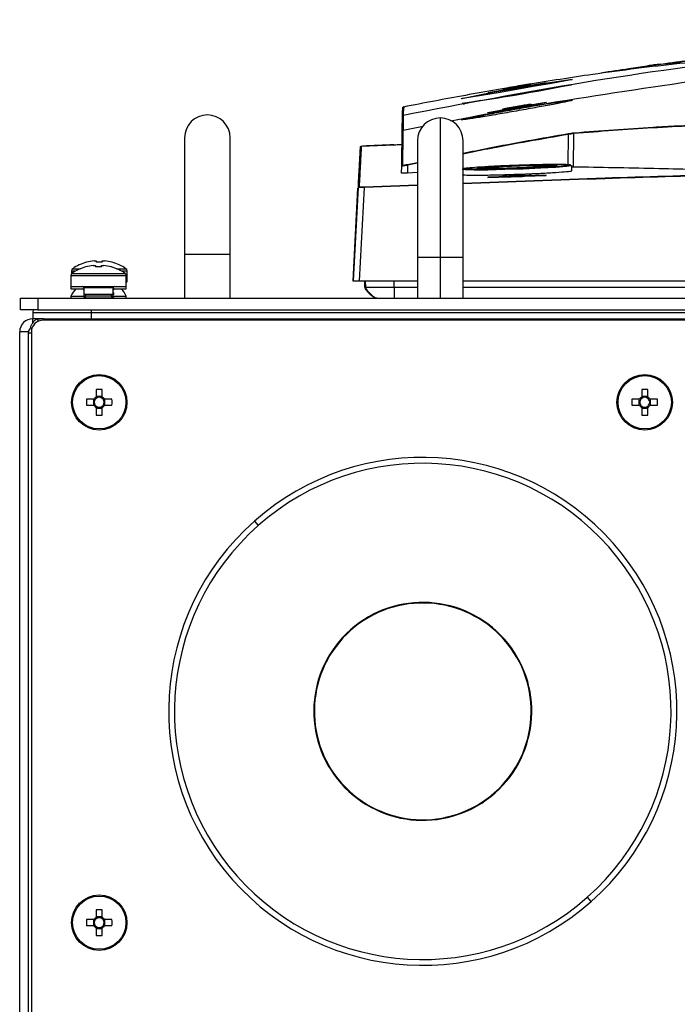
# Model space of a CAD drawing. Header units: millimetres. Extents: x 155400 to 158181, y 110641 to 115017.
# Tile 8 of 126: x 156849 to 156961, y 111764 to 111933. Entities that reach past the tile are written whole.
import ezdxf

# ---------------------------------------------------------------- set-up
doc = ezdxf.new("R2010")
doc.units = ezdxf.units.MM

msp = doc.modelspace()

# ---------------------------------------------------------------- linework, layer by layer
at = {"color": 7, "linetype": 'Continuous', "lineweight": 25}
for p, q in [((156931.27, 111920.61), (156936.12, 111921.45)), ((156935, 111921.29), (156932.4, 111920.84)), ((156938.7, 111921.86), (156935, 111921.23)), ((156935, 111921.22), (156938.7, 111921.84)), ((156935, 111921.23), (156935, 111921.22)), ((156936.12, 111921.45), (156936.12, 111921.48)), ((156938.7, 111921.84), (156938.7, 111921.86)), ((156932.4, 111920.78), (156928.7, 111920.13)), ((156928.7, 111920.12), (156932.4, 111920.77)), ((156928.7, 111920.13), (156928.7, 111920.12)), ((156931.27, 111920.64), (156931.27, 111920.61)), ((156932.4, 111920.77), (156932.4, 111920.78)), ((156924.15, 111919.12), (156924.19, 111919.13)), ((156936.12, 111918.12), (156931.27, 111917.26)), ((156935, 111918), (156932.4, 111917.55)), ((156935, 111917.86), (156938.7, 111918.5)), ((156938.7, 111918.46), (156935, 111917.83)), ((156935, 111917.92), (156935, 111918)), ((156935, 111917.86), (156935, 111917.83)), ((156936.12, 111918.2), (156936.12, 111918.12)), ((156938.7, 111918.5), (156938.7, 111918.46)), ((156914.07, 111913.78), (156914.11, 111916.15)), ((156914.11, 111916.11), (156914.11, 111916.15)), ((156914.37, 111917.73), (156914.37, 111917.73)), ((156922.35, 111915.33), (156928.34, 111916.48)), ((156928.7, 111916.74), (156932.4, 111917.4)), ((156932.4, 111917.37), (156928.7, 111916.7)), ((156928.7, 111916.7), (156928.7, 111916.74)), ((156931.27, 111917.26), (156931.27, 111917.34)), ((156932.4, 111917.55), (156932.4, 111917.46)), ((156932.4, 111917.37), (156932.4, 111917.4)), ((156920.57, 111915.83), (156920.57, 111891.93)), ((156914.07, 111913.6), (156914.07, 111913.6)), ((156914.19, 111913.75), (156917.63, 111914.41)), ((156914.19, 111913.75), (156914.19, 111913.75)), ((156942.48, 111907.71), (156942.54, 111913.01)), ((156943.39, 111913.15), (156943.34, 111907.41)), ((156876.8, 111912.43), (156876.8, 111892.43)), ((156884.6, 111892.43), (156884.6, 111912.43)), ((156914.03, 111911.19), (156907.04, 111910.94)), ((156914.02, 111911.19), (156914.03, 111911.73)), ((156916.67, 111911.93), (156916.67, 111891.93)), ((156924.47, 111891.93), (156924.47, 111911.93)), ((156907.04, 111910.99), (156907.04, 111910.91)), ((156914.93, 111907.86), (156916.67, 111908.21)), ((156916.67, 111908.06), (156914.96, 111907.72)), ((156913.94, 111906.38), (156913.96, 111907.58)), ((156914.96, 111907.72), (156914.94, 111906.39)), ((156916.67, 111906.46), (156914.94, 111906.39)), ((156924.67, 111907.07), (156924.79, 111907.09)), ((156928.5, 111907.05), (156928.5, 111907.27)), ((156935, 111906.1), (156932.4, 111906.01)), ((156935, 111906.1), (156935, 111905.99)), ((156936.12, 111906.02), (156936.12, 111906.14)), ((156943.07, 111906.79), (156943.07, 111907.64)), ((156907.53, 111904.04), (156916.67, 111904.38)), ((156932.4, 111905.81), (156928.7, 111905.68)), ((156928.7, 111905.63), (156932.4, 111905.76)), ((156928.7, 111905.68), (156928.7, 111905.63)), ((156931.27, 111905.85), (156936.12, 111906.02)), ((156931.27, 111905.96), (156931.27, 111905.85)), ((156932.4, 111905.89), (156932.4, 111906.01)), ((156932.4, 111905.76), (156932.4, 111905.81)), ((156938.7, 111906.03), (156935, 111905.9)), ((156935, 111905.85), (156938.7, 111905.98)), ((156935, 111905.9), (156935, 111905.85)), ((156938.7, 111905.98), (156938.7, 111906.03)), ((156906.41, 111903.77), (156905.57, 111887.93)), ((156905.7, 111887.93), (156906.54, 111903.89)), ((156907.53, 111903.9), (156906.7, 111887.93)), ((156916.67, 111904.23), (156907.53, 111903.9)), ((156860.01, 111891.11), (156860, 111891.12)), ((156861.3, 111891.36), (156861.68, 111891.36)), ((156861.68, 111891.36), (156861.68, 111891.11)), ((156862.71, 111891.11), (156862.71, 111891.36)), ((156862.71, 111891.36), (156863.1, 111891.36)), ((156864.4, 111891.12), (156864.39, 111891.11)), ((156876.8, 111892.43), (156876.8, 111884.93)), ((156884.6, 111892.43), (156876.8, 111892.43)), ((156884.6, 111884.93), (156884.6, 111892.43)), ((156916.67, 111891.93), (156916.67, 111884.93)), ((156920.57, 111891.93), (156916.67, 111891.93)), ((156924.47, 111891.93), (156920.57, 111891.93)), ((156920.57, 111891.93), (156920.57, 111884.93)), ((156924.47, 111884.93), (156924.47, 111891.93)), ((156857.45, 111889.63), (156857.45, 111889.16)), ((156857.45, 111889.63), (156858.2, 111889.63)), ((156857.5, 111889.2), (156862.06, 111889.2)), ((156857.64, 111890), (156858.96, 111890)), ((156859.87, 111890.31), (156859.86, 111890.32)), ((156861.16, 111890.56), (156861.55, 111890.56)), ((156861.55, 111890.56), (156861.55, 111890.31)), ((156862.06, 111889.2), (156866.62, 111889.2)), ((156862.58, 111890.31), (156862.58, 111890.56)), ((156862.58, 111890.56), (156862.96, 111890.56)), ((156864.26, 111890.32), (156864.25, 111890.31)), ((156865.16, 111890), (156866.76, 111890)), ((156865.92, 111889.63), (156866.95, 111889.63)), ((156866.95, 111887.73), (156866.95, 111889.63)), ((156857.31, 111888.83), (156857.31, 111886.93)), ((156857.31, 111888.83), (156862.06, 111888.83)), ((156862.06, 111888.83), (156866.81, 111888.83)), ((156866.81, 111886.93), (156866.81, 111888.83)), ((156866.81, 111887.73), (156866.95, 111887.73)), ((156905.57, 111887.93), (156905.7, 111887.93)), ((156906.7, 111887.93), (156916.67, 111887.93)), ((156907.68, 111886.86), (156907.64, 111887.93)), ((156907.81, 111886.86), (156907.77, 111887.93)), ((156912.7, 111886.86), (156912.7, 111887.93)), ((156924.47, 111887.93), (156993.81, 111887.93)), ((156857.31, 111886.93), (156857.31, 111886.54)), ((156857.31, 111886.93), (156862.06, 111886.93)), ((156857.31, 111886.54), (156859.56, 111886.54)), ((156859.56, 111886.73), (156859.56, 111885.64)), ((156862.06, 111886.73), (156859.56, 111886.73)), ((156862.06, 111886.93), (156866.81, 111886.93)), ((156864.56, 111886.73), (156862.06, 111886.73)), ((156864.56, 111885.64), (156864.56, 111886.73)), ((156864.56, 111886.54), (156866.81, 111886.54)), ((156864.56, 111886.34), (156864.7, 111886.44)), ((156864.7, 111885.82), (156864.56, 111885.91)), ((156864.56, 111885.82), (156864.7, 111885.82)), ((156864.58, 111886.44), (156864.7, 111886.44)), ((156864.7, 111886.44), (156864.7, 111886.53)), ((156864.7, 111885.64), (156864.7, 111885.82)), ((156866.81, 111886.54), (156866.81, 111886.93)), ((156912.7, 111886.86), (156916.67, 111886.86)), ((156924.47, 111886.86), (156993.57, 111886.86)), ((156848.7, 111882.93), (156848.7, 111884.93)), ((156848.7, 111884.93), (156851.7, 111884.93)), ((156851.7, 111884.93), (156851.7, 111882.93)), ((156851.7, 111884.93), (157289.45, 111884.93)), ((156857.32, 111885.31), (156857.32, 111884.93)), ((156857.32, 111885.31), (156859.56, 111885.31)), ((156859.56, 111885.64), (156860.01, 111885.33)), ((156859.56, 111885.64), (156859.56, 111885.26)), ((156859.56, 111885.64), (156864.56, 111885.64)), ((156860.01, 111885.33), (156859.56, 111885.02)), ((156859.56, 111885.26), (156859.73, 111885.14)), ((156859.56, 111885.26), (156859.9, 111885.26)), ((156859.56, 111885.02), (156859.56, 111884.93)), ((156859.56, 111885.02), (156864.56, 111885.02)), ((156860.01, 111885.33), (156864.12, 111885.33)), ((156864.12, 111885.33), (156864.56, 111885.64)), ((156864.56, 111885.02), (156864.12, 111885.33)), ((156864.22, 111885.26), (156864.56, 111885.26)), ((156864.39, 111885.14), (156864.56, 111885.26)), ((156864.7, 111885.02), (156864.46, 111885.18)), ((156864.56, 111885.26), (156864.56, 111885.64)), ((156864.56, 111885.54), (156864.7, 111885.64)), ((156864.56, 111885.64), (156864.7, 111885.64)), ((156864.56, 111885.31), (156866.82, 111885.31)), ((156864.56, 111884.93), (156864.56, 111885.02)), ((156864.56, 111885.02), (156864.7, 111885.02)), ((156864.7, 111884.93), (156864.7, 111885.02)), ((156866.82, 111884.93), (156866.82, 111885.31)), ((156851.7, 111882.93), (156848.7, 111882.93)), ((156850.82, 111882.43), (156850.82, 111881.43)), ((156851.7, 111882.93), (157289.45, 111882.93)), ((156860.82, 111882.43), (156860.82, 111881.43)), ((157280.32, 111882.43), (156860.82, 111882.43)), ((156850.82, 111880.7), (156850.82, 111881.43)), ((156852.07, 111881.43), (156850.82, 111881.43)), ((156851.59, 111881.38), (156852.07, 111881.43)), ((156852.63, 111881.43), (156852.07, 111881.43)), ((157288.57, 111881.18), (156852.57, 111881.18)), ((156852.63, 111881.43), (156860.82, 111881.43)), ((156860.82, 111881.43), (157280.32, 111881.43)), ((156850.07, 111879.18), (156848.57, 111879.18)), ((156848.57, 111676.43), (156848.57, 111879.18)), ((156850.07, 111676.43), (156850.07, 111879.18)), ((156850.68, 111879.73), (156850.42, 111879.81)), ((156850.57, 111879.18), (156850.57, 111654.18)), ((156861.67, 111869.31), (156861.67, 111868.02)), ((156862.7, 111868.02), (156862.7, 111869.31)), ((156955.05, 111869.31), (156955.05, 111868.02)), ((156956.08, 111868.02), (156956.08, 111869.31)), ((156861.28, 111867.63), (156860, 111867.63)), ((156861.2, 111867.63), (156861.2, 111866.6)), ((156862.7, 111868.1), (156861.67, 111868.1)), ((156864.37, 111867.63), (156863.09, 111867.63)), ((156863.17, 111866.6), (156863.17, 111867.63)), ((156954.66, 111867.63), (156953.37, 111867.63)), ((156954.58, 111867.63), (156954.58, 111866.6)), ((156956.08, 111868.1), (156955.05, 111868.1)), ((156957.75, 111867.63), (156956.46, 111867.63)), ((156956.54, 111866.6), (156956.54, 111867.63)), ((156860, 111866.6), (156861.28, 111866.6)), ((156861.67, 111866.22), (156861.67, 111864.93)), ((156861.67, 111866.13), (156862.7, 111866.13)), ((156862.7, 111864.93), (156862.7, 111866.22)), ((156863.09, 111866.6), (156864.37, 111866.6)), ((156953.37, 111866.6), (156954.66, 111866.6)), ((156955.05, 111866.22), (156955.05, 111864.93)), ((156955.05, 111866.13), (156956.08, 111866.13)), ((156956.08, 111864.93), (156956.08, 111866.22)), ((156956.46, 111866.6), (156957.75, 111866.6)), ((156888.74, 111846.75), (156889.41, 111846)), ((156905.21, 111828.15), (156905.28, 111828.07)), ((156929.94, 111800.21), (156929.87, 111800.28)), ((156946.4, 111781.6), (156945.74, 111782.35)), ((156861.67, 111780.18), (156861.67, 111778.89)), ((156862.7, 111778.89), (156862.7, 111780.18)), ((156861.28, 111778.51), (156860, 111778.51)), ((156861.2, 111778.51), (156861.2, 111777.48)), ((156862.7, 111778.98), (156861.67, 111778.98)), ((156864.37, 111778.51), (156863.09, 111778.51)), ((156863.17, 111777.48), (156863.17, 111778.51)), ((156860, 111777.48), (156861.28, 111777.48)), ((156861.67, 111777.09), (156861.67, 111775.8)), ((156861.67, 111777.01), (156862.7, 111777.01)), ((156862.7, 111775.8), (156862.7, 111777.09)), ((156863.09, 111777.48), (156864.37, 111777.48))]:
    msp.add_line(p, q, dxfattribs=at)
at = {"color": 7, "linetype": 'Continuous', "lineweight": 25, "flags": 128}
for points in [[(156924.23, 111919.15), (156925.14, 111919.35), (156926.98, 111919.72), (156929.58, 111920.21), (156932.67, 111920.77), (156935.91, 111921.32), (156938.9, 111921.81), (156941.26, 111922.17), (156942.75, 111922.38), (156943.15, 111922.42), (156942.95, 111922.35), (156941.72, 111922.12), (156939.61, 111921.74), (156936.83, 111921.25), (156933.66, 111920.7), (156930.46, 111920.14), (156927.63, 111919.65), (156925.51, 111919.3), (156924.34, 111919.13), (156924.15, 111919.12), (156924.15, 111919.12)], [(156914.37, 111917.73), (156914.37, 111917.73), (156914.37, 111917.72), (156914.38, 111917.71), (156914.38, 111917.69), (156914.38, 111917.67), (156914.39, 111917.64), (156914.39, 111917.62), (156914.4, 111917.59)], [(156942.48, 111907.71), (156943.02, 111907.67), (156943.02, 111907.61), (156942.17, 111907.49), (156940.36, 111907.35), (156937.8, 111907.2), (156934.77, 111907.07), (156931.63, 111906.97), (156928.72, 111906.9), (156926.37, 111906.88), (156924.85, 111906.91), (156924.32, 111906.99), (156924.32, 111906.99)]]:
    msp.add_lwpolyline(points, dxfattribs=at)
at = {"color": 7, "linetype": 'Continuous', "lineweight": 25}
for centre, radius in [((156862.19, 111867.12), 4.75), ((156862.19, 111867.12), 4.56), ((156955.56, 111867.12), 4.75), ((156955.56, 111867.12), 4.56), ((156862.19, 111777.99), 4.75), ((156862.19, 111777.99), 4.56)]:
    msp.add_circle(centre, radius, dxfattribs=at)
for centre, radius, start, end in [((156869.14, 112298.07), 383.73, 278.2688, 281.1017), ((156880.7, 111912.43), 3.9, 0, 180), ((156914.26, 111916.15), 0.15, 101.4585, 178.9943), ((156914.4, 111917.59), 0.15, 101.0734, 134.1398), ((156920.57, 111911.93), 3.9, 90, 180), ((156920.57, 111911.93), 3.9, 0, 90), ((156928.9, 111910.69), 13.83, 9.6211, 10.2311), ((156943.53, 111913.15), 0.141, 105.3818, 183.7531), ((156914.11, 111907.58), 0.15, 101.9541, 178.9703), ((156903.79, 111905.38), 11.41, 11.8003, 12.5395), ((156937.89, 111785.64), 121.99, 89.0505, 94.4142), ((156906.69, 111903.88), 0.15, 92.393, 176.9847), ((156890.34, 111903.21), 17.21, 2.2996, 2.7727), ((156862.2, 111883.43), 8, 105.9373, 124.7179), ((156862.2, 111883.43), 7.98, 96.4808, 105.9151), ((156862.2, 111882.33), 8.79, 86.6394, 93.3606), ((156862.2, 111883.43), 7.98, 74.0849, 83.5192), ((156862.2, 111883.43), 8, 55.2821, 74.0627), ((156857.76, 111888.83), 0.45, 124.7179, 180), ((156857.9, 111889.63), 0.45, 124.7179, 180), ((156862.06, 111882.63), 8, 105.9373, 124.7179), ((156862.06, 111882.63), 7.98, 96.4808, 105.9151), ((156862.06, 111881.53), 8.79, 86.6394, 93.3606), ((156862.06, 111882.63), 7.98, 74.0849, 83.5192), ((156862.06, 111882.63), 8, 55.2821, 74.0627), ((156866.36, 111888.83), 0.45, 0, 55.2821), ((156866.5, 111889.63), 0.45, 0, 55.2821), ((156862.07, 111882.92), 5.32, 137.0547, 153.3384), ((156859.36, 111886.73), 0.2, 0, 90), ((156859.36, 111886.34), 0.2, 0, 90), ((156864.76, 111886.73), 0.2, 90, 180), ((156864.76, 111886.34), 0.2, 90, 180), ((156862.07, 111882.92), 5.32, 26.6616, 42.9453), ((156850.82, 111879.18), 2.25, 90, 180), ((156852.57, 111879.18), 2, 90, 180), ((156850.82, 111879.18), 0.75, 119.5917, 180), ((156862.19, 111851.71), 17.61, 88.3239, 91.6761), ((156955.56, 111851.71), 17.61, 88.3239, 91.6761), ((156877.6, 111867.12), 17.61, 178.3239, 181.6761), ((156862.19, 111867.12), 1.04, 119.7494, 150.2506), ((156862.19, 111867.12), 0.851, 142.7589, 217.2411), ((156862.19, 111867.12), 0.851, 127.2411, 142.7589), ((156862.19, 111867.12), 0.851, 52.7589, 127.2411), ((156862.19, 111867.12), 1.04, 29.7494, 60.2506), ((156862.19, 111867.12), 0.851, 37.2411, 52.7589), ((156862.19, 111867.12), 0.851, 322.7589, 37.2411), ((156846.77, 111867.12), 17.61, 358.3239, 1.6761), ((156970.97, 111867.12), 17.61, 178.3239, 181.6761), ((156955.56, 111867.12), 1.04, 119.7494, 150.2506), ((156955.56, 111867.12), 0.851, 142.7589, 217.2411), ((156955.56, 111867.12), 0.851, 127.2411, 142.7589), ((156955.56, 111867.12), 0.851, 52.7589, 127.2411), ((156955.56, 111867.12), 1.04, 29.7494, 60.2506), ((156955.56, 111867.12), 0.851, 37.2411, 52.7589), ((156955.56, 111867.12), 0.851, 322.7589, 37.2411), ((156940.15, 111867.12), 17.61, 358.3239, 1.6761), ((156862.19, 111867.12), 1.04, 209.7494, 240.2506), ((156862.19, 111867.12), 0.851, 217.2411, 232.7589), ((156862.19, 111867.12), 0.851, 232.7589, 307.2411), ((156862.19, 111867.12), 0.851, 307.2411, 322.7589), ((156862.19, 111867.12), 1.04, 299.7494, 330.2506), ((156955.56, 111867.12), 1.04, 209.7494, 240.2506), ((156955.56, 111867.12), 0.851, 217.2411, 232.7589), ((156955.56, 111867.12), 0.851, 232.7589, 307.2411), ((156955.56, 111867.12), 0.851, 307.2411, 322.7589), ((156955.56, 111867.12), 1.04, 299.7494, 330.2506), ((156862.19, 111882.53), 17.61, 268.3239, 271.6761), ((156955.56, 111882.53), 17.61, 268.3239, 271.6761), ((156917.57, 111814.18), 43.5, 311.5118, 131.5118), ((156917.57, 111814.18), 42.5, 311.5118, 131.5118), ((156917.57, 111814.18), 43.5, 131.5118, 311.5118), ((156917.57, 111814.18), 42.5, 131.5118, 311.5118), ((156917.57, 111814.18), 18.66, 311.5118, 131.5118), ((156917.57, 111814.18), 18.56, 311.5118, 131.5118), ((156917.57, 111814.18), 18.66, 131.5118, 311.5118), ((156917.57, 111814.18), 18.56, 131.5118, 311.5118), ((156862.19, 111762.58), 17.61, 88.3239, 91.6761), ((156877.6, 111777.99), 17.61, 178.3239, 181.6761), ((156862.19, 111777.99), 1.04, 119.7494, 150.2506), ((156862.19, 111777.99), 0.851, 142.7589, 217.2411), ((156862.19, 111777.99), 0.851, 127.2411, 142.7589), ((156862.19, 111777.99), 0.851, 52.7589, 127.2411), ((156862.19, 111777.99), 1.04, 29.7494, 60.2506), ((156862.19, 111777.99), 0.851, 37.2411, 52.7589), ((156862.19, 111777.99), 0.851, 322.7589, 37.2411), ((156846.77, 111777.99), 17.61, 358.3239, 1.6761), ((156862.19, 111777.99), 1.04, 209.7494, 240.2506), ((156862.19, 111777.99), 0.851, 217.2411, 232.7589), ((156862.19, 111777.99), 0.851, 232.7589, 307.2411), ((156862.19, 111777.99), 0.851, 307.2411, 322.7589), ((156862.19, 111777.99), 1.04, 299.7494, 330.2506), ((156862.19, 111793.4), 17.61, 268.3239, 271.6761)]:
    msp.add_arc(centre, radius, start, end, dxfattribs=at)
for points, knots in [([(157227.17, 111916.26), (157216.85, 111918.22), (157196.23, 111922.15), (157165.05, 111926.44), (157133.73, 111929.56), (157102.28, 111931.42), (157070.77, 111932.04), (157039.25, 111931.42), (157007.78, 111929.57), (156976.42, 111926.45), (156945.19, 111922.16), (156924.55, 111918.23), (156914.23, 111916.26)], [0, 0, 0, 0, 0.100013, 0.199862, 0.299712, 0.399716, 0.499806, 0.599806, 0.69988, 0.799952, 0.89994, 1, 1, 1, 1]), ([(157070.81, 111932.5), (157069.91, 111932.5), (157068.11, 111932.5), (157065.45, 111932.48), (157062.84, 111932.46), (157060.3, 111932.43), (157057.81, 111932.4), (157055.38, 111932.36), (157053.01, 111932.31), (157050.7, 111932.25), (157048.45, 111932.2), (157046.26, 111932.13), (157044.12, 111932.06), (157042.05, 111931.99), (157040.03, 111931.92), (157038.07, 111931.84), (157036.17, 111931.76), (157034.33, 111931.68), (157032.55, 111931.6), (157030.83, 111931.52), (157029.16, 111931.44), (157027.56, 111931.35), (157026.01, 111931.27), (157024.52, 111931.18), (157023.09, 111931.1), (157021.72, 111931.02), (157020.41, 111930.94), (157019.16, 111930.86), (157017.96, 111930.78), (157016.82, 111930.71), (157015.74, 111930.64), (157014.72, 111930.57), (157013.76, 111930.5), (157012.86, 111930.44), (157012.01, 111930.38), (157011.23, 111930.32), (157010.5, 111930.26), (157009.83, 111930.21), (157009.21, 111930.17), (157008.66, 111930.13), (157008.16, 111930.09), (157007.73, 111930.05), (157007.35, 111930.02), (157007.03, 111930), (157006.76, 111929.98), (157006.56, 111929.96), (157006.41, 111929.95), (157005.34, 111929.86), (157003.77, 111929.73), (157001.93, 111929.58), (157000.78, 111929.48), (156999.86, 111929.4), (156998.94, 111929.32), (156998.03, 111929.24), (156997.29, 111929.17), (156996.48, 111929.1), (156995.37, 111929), (156993.55, 111928.83), (156991.08, 111928.6), (156988.8, 111928.38), (156986.9, 111928.2), (156985.46, 111928.05), (156984, 111927.91), (156982.89, 111927.8), (156981.85, 111927.7), (156981.12, 111927.62), (156980.34, 111927.54), (156979.78, 111927.49), (156978.9, 111927.39), (156977.58, 111927.25), (156974.99, 111926.97), (156971.56, 111926.59), (156967.3, 111926.08), (156963.16, 111925.56), (156960.36, 111925.19), (156959.01, 111925.01)], [0, 0, 0, 0, 0.020968, 0.041486, 0.061552, 0.081167, 0.100331, 0.119043, 0.137303, 0.155112, 0.172469, 0.189375, 0.205828, 0.22183, 0.23738, 0.252478, 0.267125, 0.28132, 0.295063, 0.308355, 0.321195, 0.333584, 0.345522, 0.357009, 0.368044, 0.378628, 0.388762, 0.398444, 0.407676, 0.416458, 0.424789, 0.43267, 0.4401, 0.447081, 0.453611, 0.459691, 0.465321, 0.470501, 0.475231, 0.479512, 0.483343, 0.486724, 0.489656, 0.492139, 0.494172, 0.495755, 0.49689, 0.497575, 0.520695, 0.533118, 0.540259, 0.547383, 0.554489, 0.561578, 0.568649, 0.571695, 0.580347, 0.594613, 0.614482, 0.639958, 0.652368, 0.666022, 0.680919, 0.697061, 0.702889, 0.718679, 0.725628, 0.732841, 0.740319, 0.759637, 0.783599, 0.840277, 0.891798, 0.947924, 1, 1, 1, 1]), ([(156959.11, 111925.16), (156959.92, 111925.27), (156961.54, 111925.49), (156963.99, 111925.8), (156966.45, 111926.11), (156968.84, 111926.4), (156971.3, 111926.69), (156973.75, 111926.97), (156976.27, 111927.25), (156978.29, 111927.47), (156979.92, 111927.64), (156980.89, 111927.74), (156981.53, 111927.8), (156981.84, 111927.83), (156982.11, 111927.86), (156982.54, 111927.9), (156983.08, 111927.96), (156984.02, 111928.05), (156985.28, 111928.18), (156986.9, 111928.34), (156988.64, 111928.51), (156990.46, 111928.69), (156992.05, 111928.84), (156993.34, 111928.96), (156994.33, 111929.05), (156995.33, 111929.14), (156996.33, 111929.23), (156997.15, 111929.31), (156997.82, 111929.37), (156998.45, 111929.43), (156999.39, 111929.51), (157000.52, 111929.61), (157001.76, 111929.72), (157003.67, 111929.88), (157009.12, 111930.32), (157021, 111931.18), (157033.53, 111931.84), (157043.94, 111932.21), (157049.31, 111932.37), (157054.68, 111932.5), (157060.06, 111932.59), (157065.44, 111932.64), (157069.02, 111932.65), (157070.81, 111932.65)], [0, 0, 0, 0, 0.031284, 0.062751, 0.094402, 0.126236, 0.155226, 0.189353, 0.220909, 0.25247, 0.267047, 0.284028, 0.289608, 0.291918, 0.296009, 0.299803, 0.307619, 0.31543, 0.331096, 0.346583, 0.362282, 0.377852, 0.393414, 0.401266, 0.409107, 0.417055, 0.424723, 0.43249, 0.436205, 0.440259, 0.447127, 0.458026, 0.466612, 0.475796, 0.502453, 0.593159, 0.751228, 0.792682, 0.834141, 0.875604, 0.91707, 0.958536, 1, 1, 1, 1]), ([(156939.01, 111918.36), (156947.72, 111919.75), (156965.15, 111922.51), (156991.45, 111925.53), (157017.84, 111927.74), (157044.29, 111929.04), (157070.77, 111929.48), (157097.24, 111929.04), (157123.68, 111927.73), (157150.03, 111925.52), (157176.29, 111922.51), (157193.69, 111919.75), (157202.39, 111918.36)], [0, 0, 0, 0, 0.100003, 0.200035, 0.300159, 0.400217, 0.50023, 0.600324, 0.700383, 0.800282, 0.900117, 1, 1, 1, 1]), ([(156976.46, 111926.5), (156971.49, 111926.08), (156961.56, 111925.23), (156947.93, 111923.52), (156939.27, 111922.15), (156935.58, 111921.56)], [0, 0, 0, 0, 0.364441, 0.728882, 1, 1, 1, 1]), ([(156948.11, 111923.57), (156949.69, 111923.81), (156953.35, 111924.37), (156957.02, 111924.87), (156959.11, 111925.16)], [0, 0, 0, 0, 0.4299833, 1, 1, 1, 1]), ([(156958.24, 111925.04), (156957.87, 111924.99), (156957.15, 111924.91), (156956.44, 111924.79), (156956.09, 111924.74)], [0, 0, 0, 0, 0.513128, 1, 1, 1, 1]), ([(156959.01, 111925.01), (156959.01, 111925.04), (156959.02, 111925.08), (156959.06, 111925.14), (156959.08, 111925.16), (156959.11, 111925.16)], [0, 0, 0, 0, 0.5, 0.5, 1, 1, 1, 1]), ([(156935.58, 111921.56), (156932, 111920.95), (156924.88, 111919.73), (156917.79, 111918.37), (156914.26, 111917.69)], [0, 0, 0, 0, 0.501718, 1, 1, 1, 1]), ([(156936.03, 111921.64), (156935.6, 111921.58), (156934.11, 111921.35), (156932.64, 111921.07), (156931.61, 111920.87)], [0, 0, 0, 0, 0.295276, 1, 1, 1, 1]), ([(156932.4, 111920.84), (156932.42, 111920.84), (156932.45, 111920.85), (156932.61, 111920.88), (156932.83, 111920.92), (156933.19, 111920.99), (156933.63, 111921.06), (156933.99, 111921.12), (156934.31, 111921.18), (156934.58, 111921.22), (156934.79, 111921.26), (156934.95, 111921.28), (156934.98, 111921.28), (156935, 111921.29)], [0, 0, 0, 0, 0.120551, 0.184311, 0.250277, 0.374926, 0.499649, 0.575248, 0.642231, 0.749965, 0.814975, 0.878376, 1, 1, 1, 1]), ([(156935, 111921.23), (156934.9, 111921.22), (156934.7, 111921.19), (156934.25, 111921.11), (156933.75, 111921.03), (156933.24, 111920.94), (156932.78, 111920.86), (156932.52, 111920.81), (156932.41, 111920.79), (156932.4, 111920.78)], [0, 0, 0, 0, 0.160158, 0.3202484, 0.482011, 0.6455742, 0.8096564, 0.972689, 1, 1, 1, 1]), ([(156932.4, 111920.77), (156932.5, 111920.79), (156932.7, 111920.82), (156933.14, 111920.89), (156933.64, 111920.98), (156934.16, 111921.07), (156934.62, 111921.15), (156934.88, 111921.2), (156934.98, 111921.22), (156935, 111921.22)], [0, 0, 0, 0, 0.160207, 0.320345, 0.482196, 0.645824, 0.809886, 0.972829, 1, 1, 1, 1]), ([(156936.12, 111921.48), (156936.1, 111921.48), (156936.04, 111921.47), (156935.64, 111921.41), (156935.22, 111921.34), (156935.01, 111921.31)], [0, 0, 0, 0, 0.332773, 0.665485, 1, 1, 1, 1]), ([(156932.44, 111920.86), (156932.28, 111920.83), (156931.89, 111920.76), (156931.47, 111920.69), (156931.29, 111920.65), (156931.28, 111920.64), (156931.27, 111920.64)], [0, 0, 0, 0, 0.232811, 0.568113, 0.898529, 1, 1, 1, 1]), ([(156939.01, 111918.36), (156939.83, 111918.49), (156941.48, 111918.73), (156942.92, 111918.9), (156943.38, 111918.9), (156942.75, 111918.72), (156941.12, 111918.39), (156938.67, 111917.92), (156935.63, 111917.37), (156932.35, 111916.78), (156929.2, 111916.24), (156926.56, 111915.8), (156924.77, 111915.54), (156923.99, 111915.47), (156924.29, 111915.6), (156925.62, 111915.92), (156927.2, 111916.26), (156928.2, 111916.46), (156928.34, 111916.48)], [0, 0, 0, 0, 0.065695, 0.131411, 0.196595, 0.261503, 0.326685, 0.392588, 0.459405, 0.526987, 0.594838, 0.662269, 0.728724, 0.794097, 0.85882, 0.923647, 0.989268, 1, 1, 1, 1]), ([(156924.35, 111919.13), (156924.3, 111919.12), (156924.22, 111919.11), (156924.21, 111919.11), (156924.2, 111919.11)], [0, 0, 0, 0, 0.6454045, 1, 1, 1, 1]), ([(156927.44, 111918.8), (156927.11, 111918.74), (156926, 111918.53), (156924.83, 111918.28), (156924.61, 111918.22), (156924.5, 111918.18)], [0, 0, 0, 0, 0.172998, 0.583123, 1, 1, 1, 1]), ([(156928.34, 111916.48), (156928.34, 111916.48), (156929.23, 111916.66), (156931.25, 111917.05), (156934.54, 111917.64), (156937.19, 111918.08), (156938.59, 111918.3), (156939.01, 111918.36), (156939.01, 111918.36)], [0, 0, 0, 0, 0.000005, 0.288178, 0.576333, 0.864826, 0.999995, 1, 1, 1, 1]), ([(156938.95, 111918.22), (156938.52, 111918.15), (156937.17, 111917.94), (156934.56, 111917.49), (156931.29, 111916.9), (156929.39, 111916.52), (156928.45, 111916.34)], [0, 0, 0, 0, 0.135158, 0.42364, 0.711807, 1, 1, 1, 1]), ([(156932.4, 111917.55), (156932.42, 111917.55), (156932.44, 111917.56), (156932.61, 111917.6), (156932.83, 111917.64), (156933.19, 111917.71), (156933.62, 111917.79), (156933.97, 111917.85), (156934.29, 111917.91), (156934.58, 111917.95), (156934.79, 111917.98), (156934.95, 111918), (156934.98, 111918), (156935, 111918)], [0, 0, 0, 0, 0.119549, 0.183486, 0.250084, 0.374877, 0.499653, 0.569405, 0.634404, 0.749734, 0.814194, 0.877447, 1, 1, 1, 1]), ([(156932.4, 111917.4), (156932.5, 111917.43), (156932.7, 111917.47), (156933.15, 111917.55), (156933.65, 111917.65), (156934.17, 111917.73), (156934.63, 111917.81), (156934.88, 111917.85), (156934.99, 111917.86), (156935, 111917.86)], [0, 0, 0, 0, 0.161543, 0.323015, 0.486158, 0.650437, 0.814196, 0.976015, 1, 1, 1, 1]), ([(156934.9, 111918.04), (156935.09, 111918.07), (156935.51, 111918.13), (156935.93, 111918.19), (156936.11, 111918.21), (156936.12, 111918.2), (156936.12, 111918.2)], [0, 0, 0, 0, 0.258811, 0.583573, 0.903667, 1, 1, 1, 1]), ([(156943.03, 111918.72), (156942.96, 111918.73), (156942.82, 111918.76), (156941.36, 111918.58), (156939.76, 111918.34), (156938.95, 111918.22)], [0, 0, 0, 0, 0.311555, 0.655808, 1, 1, 1, 1]), ([(156914.11, 111916.15), (156914.12, 111916.46), (156914.13, 111917.23), (156914.13, 111917.42), (156914.13, 111917.54)], [0, 0, 0, 0, 0.393577, 1, 1, 1, 1]), ([(156914.13, 111917.54), (156914.14, 111917.56), (156914.14, 111917.59), (156914.16, 111917.63), (156914.2, 111917.67), (156914.24, 111917.68), (156914.26, 111917.69), (156914.26, 111917.69)], [0, 0, 0, 0, 0.183275, 0.365075, 0.655887, 0.990348, 1, 1, 1, 1]), ([(156914.23, 111916.26), (156914.23, 111916.04), (156914.22, 111915.62), (156914.21, 111914.96), (156914.2, 111914.33), (156914.19, 111913.93), (156914.19, 111913.75)], [0, 0, 0, 0, 0.26583, 0.531661, 0.797492, 1, 1, 1, 1]), ([(156914.26, 111917.69), (156914.25, 111917.57), (156914.25, 111917.43), (156914.24, 111916.88), (156914.24, 111916.6), (156914.23, 111916.33), (156914.23, 111916.3)], [0, 0, 0, 0, 0.605888, 0.677171, 0.962307, 1, 1, 1, 1]), ([(156914.23, 111916.3), (156914.23, 111916.3), (156914.23, 111916.28), (156914.23, 111916.27), (156914.23, 111916.26), (156914.23, 111916.26)], [0, 0, 0, 0, 0.1789254, 0.8946268, 1, 1, 1, 1]), ([(156928.45, 111916.34), (156927.63, 111916.17), (156926.69, 111915.97), (156925.58, 111915.72), (156925.28, 111915.65), (156925.03, 111915.58)], [0, 0, 0, 0, 0.5503858, 0.630717, 1, 1, 1, 1]), ([(156931.27, 111917.34), (156931.3, 111917.36), (156931.35, 111917.38), (156931.76, 111917.47), (156932.18, 111917.55), (156932.39, 111917.59)], [0, 0, 0, 0, 0.332382, 0.664649, 1, 1, 1, 1]), ([(156935, 111917.83), (156934.9, 111917.81), (156934.7, 111917.77), (156934.25, 111917.68), (156933.75, 111917.59), (156933.23, 111917.5), (156932.77, 111917.42), (156932.51, 111917.38), (156932.41, 111917.37), (156932.4, 111917.37)], [0, 0, 0, 0, 0.161465, 0.32286, 0.485894, 0.650123, 0.813942, 0.975878, 1, 1, 1, 1]), ([(156914.07, 111913.6), (156914.07, 111913.84), (156914.08, 111914.24), (156914.09, 111914.87), (156914.1, 111915.47), (156914.11, 111915.9), (156914.11, 111916.11)], [0, 0, 0, 0, 0.26583, 0.468338, 0.734168, 1, 1, 1, 1]), ([(156970.41, 111914.74), (156965.91, 111914.56), (156956.9, 111914.19), (156947.9, 111913.49), (156943.39, 111913.15)], [0, 0, 0, 0, 0.49977, 1, 1, 1, 1]), ([(156943.5, 111913.29), (156948, 111913.64), (156953.87, 111914.09), (156962.88, 111914.59), (156967.38, 111914.76), (156970.52, 111914.89)], [0, 0, 0, 0, 0.500229, 0.651336, 1, 1, 1, 1]), ([(156913.96, 111907.58), (156913.97, 111908), (156913.99, 111909.28), (156914.02, 111911.05), (156914.05, 111912.61), (156914.06, 111913.31), (156914.07, 111913.6)], [0, 0, 0, 0, 0.155916, 0.467751, 0.779614, 1, 1, 1, 1]), ([(156914.19, 111913.75), (156914.18, 111913.46), (156914.17, 111912.75), (156914.14, 111911.19), (156914.11, 111909.42), (156914.09, 111908.15), (156914.08, 111907.72)], [0, 0, 0, 0, 0.220386, 0.532221, 0.844084, 1, 1, 1, 1]), ([(156924.47, 111909.79), (156925.88, 111910.07), (156931.87, 111911.3), (156937.9, 111912.35), (156942.51, 111913.15)], [0, 0, 0, 0, 0.2348748, 1, 1, 1, 1]), ([(156942.54, 111913.01), (156937.93, 111912.2), (156931.89, 111911.15), (156925.89, 111909.93), (156924.47, 111909.64)], [0, 0, 0, 0, 0.763891, 1, 1, 1, 1]), ([(156942.51, 111913.15), (156942.64, 111913.17), (156942.9, 111913.22), (156943.26, 111913.27), (156943.42, 111913.28), (156943.5, 111913.29)], [0, 0, 0, 0, 0.33182, 0.663805, 1, 1, 1, 1]), ([(156943.39, 111913.15), (156943.32, 111913.14), (156943.18, 111913.12), (156942.87, 111913.07), (156942.65, 111913.03), (156942.54, 111913.01)], [0, 0, 0, 0, 0.335608, 0.66757, 1, 1, 1, 1]), ([(156914.02, 111911.23), (156913.8, 111911.22), (156913.33, 111911.2), (156912.85, 111911.18), (156912.61, 111911.17)], [0, 0, 0, 0, 0.47822, 1, 1, 1, 1]), ([(156906.54, 111903.89), (156906.58, 111904.64), (156906.65, 111906.14), (156906.75, 111907.89), (156906.82, 111909.25), (156906.87, 111910.23), (156906.9, 111910.86), (156906.9, 111910.85), (156906.9, 111910.85)], [0, 0, 0, 0, 0.159941, 0.319882, 0.479846, 0.639809, 0.819901, 1, 1, 1, 1]), ([(156907.04, 111910.91), (156907.04, 111910.91), (156907.04, 111910.88), (156907.02, 111910.54), (156907, 111910.11), (156906.96, 111909.42), (156906.87, 111907.76), (156906.74, 111905.26), (156906.68, 111904.03)], [0, 0, 0, 0, 0.037663, 0.249048, 0.269641, 0.352011, 0.681494, 1, 1, 1, 1]), ([(156906.9, 111910.85), (156906.9, 111910.87), (156906.91, 111910.9), (156906.94, 111910.95), (156906.98, 111910.98), (156907.01, 111910.99), (156907.04, 111910.99), (156907.04, 111910.99)], [0, 0, 0, 0, 0.228434, 0.456868, 0.685301, 0.913734, 1, 1, 1, 1]), ([(156914.08, 111907.72), (156914.08, 111907.72), (156914.09, 111907.72), (156914.19, 111907.72), (156914.38, 111907.75), (156914.64, 111907.8), (156914.84, 111907.84), (156914.93, 111907.86)], [0, 0, 0, 0, 0.134406, 0.344402, 0.560042, 0.780101, 1, 1, 1, 1]), ([(156924.47, 111907.14), (156924.57, 111907.11), (156924.77, 111907.05), (156926.36, 111907.03), (156928.69, 111907.04), (156931.62, 111907.11), (156934.77, 111907.22), (156937.81, 111907.35), (156940.37, 111907.5), (156942.19, 111907.64), (156942.94, 111907.75), (156942.94, 111907.83), (156942.19, 111907.89), (156940.39, 111907.91), (156937.83, 111907.88), (156934.79, 111907.8), (156931.64, 111907.69), (156928.71, 111907.54), (156926.37, 111907.39), (156924.78, 111907.25), (156924.57, 111907.18), (156924.47, 111907.14)], [0, 0, 0, 0, 0.053564, 0.107168, 0.160808, 0.214503, 0.268248, 0.322021, 0.375785, 0.42952, 0.483256, 0.516741, 0.570345, 0.623952, 0.6776, 0.731309, 0.78507, 0.838851, 0.89261, 0.946314, 1, 1, 1, 1]), ([(156928.38, 111907.42), (156928.9, 111907.45), (156929.96, 111907.52), (156932.12, 111907.63), (156934.43, 111907.72), (156936.67, 111907.77), (156938.57, 111907.8), (156939.92, 111907.78), (156940.57, 111907.74), (156940.45, 111907.66), (156939.56, 111907.56), (156938.01, 111907.46), (156935.98, 111907.35), (156933.68, 111907.26), (156932.19, 111907.21), (156931.44, 111907.19)], [0, 0, 0, 0, 0.075955, 0.152941, 0.229947, 0.306769, 0.38373, 0.46059, 0.537667, 0.614693, 0.691862, 0.768944, 0.846014, 0.923005, 1, 1, 1, 1]), ([(156914.94, 111906.39), (156914.83, 111906.39), (156914.6, 111906.38), (156914.3, 111906.37), (156914.08, 111906.37), (156913.96, 111906.37), (156913.94, 111906.38), (156913.94, 111906.38)], [0, 0, 0, 0, 0.21466, 0.429337, 0.64364, 0.857693, 1, 1, 1, 1]), ([(156914.96, 111907.72), (156914.85, 111907.7), (156914.62, 111907.66), (156914.32, 111907.61), (156914.09, 111907.58), (156913.98, 111907.57), (156913.97, 111907.58), (156913.96, 111907.58)], [0, 0, 0, 0, 0.219077, 0.438857, 0.65476, 0.865286, 1, 1, 1, 1]), ([(156924.32, 111906.13), (156924.43, 111906.1), (156924.63, 111906.05), (156926.25, 111906.02), (156928.63, 111906.04), (156931.59, 111906.11), (156934.79, 111906.21), (156937.87, 111906.35), (156940.5, 111906.5), (156942.28, 111906.64), (156943.13, 111906.74), (156942.99, 111906.78), (156942.96, 111906.79)], [0, 0, 0, 0, 0.1072891, 0.2145809, 0.3218157, 0.4290435, 0.5363378, 0.6437405, 0.7512466, 0.8588092, 0.9663598, 1, 1, 1, 1]), ([(156924.47, 111904.66), (156932.57, 111904.97), (156954.42, 111905.81), (156990.02, 111906.69), (157031.29, 111907.34), (157083, 111907.59), (157135.75, 111907.05), (157183.79, 111905.92), (157207.62, 111905.01), (157216.67, 111904.66)], [0, 0, 0, 0, 0.083183, 0.224384, 0.365585, 0.506786, 0.755173, 0.907024, 1, 1, 1, 1]), ([(157216.67, 111904.53), (157208.97, 111904.83), (157187.83, 111905.64), (157153.24, 111906.51), (157112.9, 111907.17), (157072.25, 111907.4), (157031.29, 111907.2), (156990.03, 111906.55), (156954.42, 111905.67), (156932.57, 111904.83), (156924.47, 111904.52)], [0, 0, 0, 0, 0.079134, 0.217121, 0.355168, 0.493215, 0.634402, 0.775606, 0.916793, 1, 1, 1, 1]), ([(156931.44, 111907.19), (156930.75, 111907.18), (156929.36, 111907.15), (156927.83, 111907.15), (156926.95, 111907.19), (156926.84, 111907.25), (156927.4, 111907.34), (156928.1, 111907.39), (156928.38, 111907.42)], [0, 0, 0, 0, 0.177577, 0.35516, 0.53276, 0.710382, 0.888255, 1, 1, 1, 1]), ([(156936.12, 111906.14), (156936.1, 111906.14), (156936.04, 111906.16), (156935.63, 111906.17), (156935.01, 111906.16), (156934.24, 111906.15), (156933.42, 111906.12), (156932.62, 111906.08), (156931.94, 111906.05), (156931.47, 111906.01), (156931.29, 111905.98), (156931.28, 111905.97), (156931.27, 111905.96)], [0, 0, 0, 0, 0.107274, 0.214551, 0.321764, 0.428957, 0.536207, 0.643569, 0.751049, 0.858598, 0.966139, 1, 1, 1, 1]), ([(156932.4, 111906.01), (156932.41, 111906.01), (156932.44, 111906.02), (156932.59, 111906.03), (156932.77, 111906.05), (156933.02, 111906.06), (156933.33, 111906.08), (156933.65, 111906.09), (156933.96, 111906.1), (156934.29, 111906.11), (156934.64, 111906.11), (156934.88, 111906.11), (156934.98, 111906.1), (156934.99, 111906.1), (156935, 111906.1)], [0, 0, 0, 0, 0.1070862, 0.1742199, 0.250272, 0.3297087, 0.3979217, 0.5002688, 0.5657085, 0.629266, 0.7501971, 0.8716627, 0.9350403, 1, 1, 1, 1]), ([(156943.34, 111907.41), (156943.27, 111907.41), (156943.2, 111907.41), (156943.09, 111907.41), (156943.07, 111907.41)], [0, 0, 0, 0, 0.868405, 1, 1, 1, 1]), ([(156970.33, 111906.79), (156965.93, 111906.92), (156956.94, 111907.17), (156947.94, 111907.33), (156943.34, 111907.41)], [0, 0, 0, 0, 0.488958, 1, 1, 1, 1]), ([(156935, 111905.9), (156934.9, 111905.9), (156934.7, 111905.91), (156934.25, 111905.9), (156933.76, 111905.88), (156933.25, 111905.86), (156932.79, 111905.84), (156932.52, 111905.82), (156932.42, 111905.81), (156932.4, 111905.81)], [0, 0, 0, 0, 0.160785, 0.32157, 0.482383, 0.643336, 0.804473, 0.965759, 1, 1, 1, 1]), ([(156932.4, 111905.76), (156932.5, 111905.76), (156932.7, 111905.76), (156933.14, 111905.77), (156933.64, 111905.78), (156934.15, 111905.8), (156934.61, 111905.82), (156934.87, 111905.84), (156934.98, 111905.85), (156935, 111905.85)], [0, 0, 0, 0, 0.1607858, 0.3215709, 0.4823875, 0.6433447, 0.8044839, 0.9657678, 1, 1, 1, 1]), ([(156907.53, 111903.9), (156907.46, 111903.9), (156907.27, 111903.89), (156906.99, 111903.89), (156906.74, 111903.88), (156906.57, 111903.88), (156906.55, 111903.89), (156906.54, 111903.89)], [0, 0, 0, 0, 0.145088, 0.358143, 0.57156, 0.78586, 1, 1, 1, 1]), ([(156906.68, 111904.03), (156906.69, 111904.03), (156906.71, 111904.02), (156906.85, 111904.02), (156907.07, 111904.02), (156907.31, 111904.03), (156907.46, 111904.04), (156907.53, 111904.04)], [0, 0, 0, 0, 0.214197, 0.4284367, 0.6417722, 0.8548277, 1, 1, 1, 1]), ([(156905.7, 111887.93), (156905.7, 111887.93), (156905.71, 111887.93), (156905.79, 111887.93), (156905.97, 111887.93), (156906.25, 111887.93), (156906.5, 111887.93), (156906.63, 111887.93), (156906.7, 111887.93)], [0, 0, 0, 0, 0.130465, 0.257458, 0.5, 0.742526, 0.869524, 1, 1, 1, 1]), ([(156909.68, 111884.93), (156909.63, 111884.93), (156909.57, 111884.94), (156909.42, 111884.99), (156909.33, 111885.03), (156909.12, 111885.15), (156909, 111885.24), (156908.74, 111885.43), (156908.6, 111885.55), (156908.34, 111885.8), (156908.22, 111885.93), (156908.01, 111886.19), (156907.93, 111886.3), (156907.8, 111886.51), (156907.75, 111886.6), (156907.7, 111886.75), (156907.68, 111886.81), (156907.68, 111886.86)], [0, 0, 0, 0, 0.125, 0.125, 0.25, 0.25, 0.375, 0.375, 0.5, 0.5, 0.625, 0.625, 0.75, 0.75, 0.875, 0.875, 1, 1, 1, 1]), ([(156907.81, 111886.86), (156907.82, 111886.8), (156907.85, 111886.64), (156908.09, 111886.22), (156908.58, 111885.66), (156909.15, 111885.19), (156909.58, 111884.96), (156909.74, 111884.94), (156909.81, 111884.93)], [0, 0, 0, 0, 0.0640398, 0.1690835, 0.5, 0.8309165, 0.9359602, 1, 1, 1, 1]), ([(156912.7, 111886.86), (156912.7, 111886.8), (156912.7, 111886.64), (156912.7, 111886.22), (156912.7, 111885.66), (156912.7, 111885.19), (156912.7, 111884.96), (156912.7, 111884.94), (156912.7, 111884.93)], [0, 0, 0, 0, 0.06404, 0.169084, 0.5, 0.830916, 0.93596, 1, 1, 1, 1]), ([(156850.92, 111882.93), (156850.89, 111882.83), (156850.83, 111882.67), (156850.83, 111882.5), (156850.82, 111882.43)], [0, 0, 0, 0, 0.57502, 1, 1, 1, 1]), ([(156860.82, 111882.93), (156860.82, 111882.83), (156860.82, 111882.67), (156860.82, 111882.5), (156860.82, 111882.43)], [0, 0, 0, 0, 0.57502, 1, 1, 1, 1]), ([(156851.59, 111881.38), (156851.52, 111881.35), (156851.36, 111881.31), (156851.16, 111881.16), (156850.97, 111880.96), (156850.87, 111880.79), (156850.82, 111880.7)], [0, 0, 0, 0, 0.250447, 0.499759, 0.749852, 1, 1, 1, 1]), ([(156851.59, 111881.38), (156851.6, 111881.34), (156851.63, 111881.26), (156851.67, 111881.13), (156851.71, 111881.01), (156851.73, 111880.97)], [0, 0, 0, 0, 0.435654, 0.846886, 1, 1, 1, 1]), ([(156852.63, 111881.43), (156852.62, 111881.42), (156852.59, 111881.39), (156852.56, 111881.29), (156852.54, 111881.18), (156852.54, 111881.17)], [0, 0, 0, 0, 0.467181, 0.934362, 1, 1, 1, 1]), ([(156850.45, 111879.83), (156850.47, 111879.99), (156850.5, 111880.23), (156850.66, 111880.52), (156850.77, 111880.64), (156850.82, 111880.7)], [0, 0, 0, 0, 0.498674, 0.749204, 1, 1, 1, 1]), ([(156850.57, 111879), (156850.57, 111879), (156850.45, 111878.99), (156850.28, 111878.96), (156850.11, 111878.91), (156850.08, 111878.88), (156850.07, 111878.87)], [0, 0, 0, 0, 0.014835, 0.343223, 0.671612, 1, 1, 1, 1])]:
    msp.add_open_spline(points, degree=3, knots=knots, dxfattribs=at)
for points in [[(156938.95, 111918.22), (156938.95, 111918.24), (156938.95, 111918.27), (156938.96, 111918.32), (156938.98, 111918.35), (156939, 111918.36), (156939.01, 111918.36)], [(156914.11, 111916.11), (156914.11, 111916.13), (156914.12, 111916.16), (156914.14, 111916.21), (156914.18, 111916.24), (156914.21, 111916.25), (156914.23, 111916.26)], [(156928.34, 111916.48), (156928.34, 111916.48), (156928.35, 111916.48), (156928.37, 111916.48), (156928.39, 111916.46), (156928.41, 111916.45), (156928.42, 111916.42), (156928.43, 111916.4), (156928.44, 111916.37), (156928.45, 111916.35), (156928.45, 111916.34)], [(156914.07, 111913.6), (156914.07, 111913.62), (156914.07, 111913.66), (156914.1, 111913.7), (156914.14, 111913.73), (156914.17, 111913.74), (156914.19, 111913.75)], [(156914.07, 111913.6), (156914.07, 111913.62), (156914.07, 111913.66), (156914.1, 111913.7), (156914.14, 111913.73), (156914.17, 111913.74), (156914.19, 111913.75)], [(156912.61, 111911.22), (156910.82, 111911.15), (156909.03, 111911.08), (156907.24, 111911)], [(156907.81, 111886.86), (156907.88, 111886.86), (156908.03, 111886.86), (156909.16, 111886.86), (156910.78, 111886.86), (156912.06, 111886.86), (156912.7, 111886.86)], [(156860.82, 111882.43), (156860.17, 111882.43), (156858.86, 111882.43), (156856.97, 111882.43), (156855.23, 111882.43), (156853.71, 111882.43), (156852.45, 111882.43), (156851.53, 111882.43), (156850.94, 111882.43), (156850.86, 111882.43), (156850.82, 111882.43)]]:
    msp.add_open_spline(points, degree=3, dxfattribs=at)

doc.saveas('drawing.dxf')
